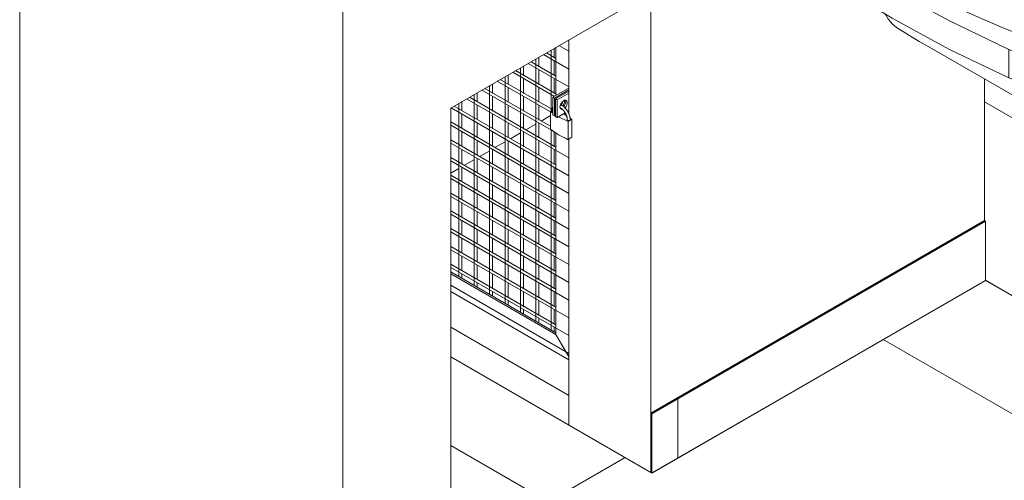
# Model space of a CAD drawing. Header units: millimetres. Extents: x 6528 to 21779, y 617 to 11154.
# Tile 79 of 106: x 16277 to 17633, y 4301 to 4936. Entities that reach past the tile are written whole.
import ezdxf

# ---------------------------------------------------------------- set-up
doc = ezdxf.new("R2010")
doc.units = ezdxf.units.MM
for name, color, linetype, lineweight in [('A-DOOR', 7, 'Continuous', 5), ('A-FLOR', 7, 'Continuous', 5), ('A-FLOR-PATT', 7, 'Continuous', 5), ('A-WALL', 7, 'Continuous', 5), ('A-WALL-PATT', 7, 'Continuous', 5), ('I-WALL', 7, 'Continuous', 5), ('P-SANR-FIXT', 7, 'Continuous', 5)]:
    doc.layers.add(name, color=color, linetype=linetype, lineweight=lineweight)

# ---------------------------------------------------------------- blocks, each defined once
blk = doc.blocks.new('PORTINHOLA PARA_258-ISO_020')
at = {"layer": 'A-DOOR'}
for p, q in [((17019.7, 4899.9), (17033.3, 4892.1)), ((16998.5, 4887.7), (17033.3, 4867.6)), ((17015.6, 4882.4), (17002.5, 4890)), ((17009.2, 4893.9), (17009.2, 4810.2)), ((17013.2, 4883.1), (17013.2, 4896.2)), ((17015.6, 4897.6), (17015.6, 4831.1)), ((16970.8, 4858.5), (16970.8, 4871.7)), ((16977.3, 4875.4), (17033.3, 4843.1)), ((17015.6, 4857.9), (16981.3, 4877.7)), ((16988, 4881.6), (16988, 4520.1)), ((16992, 4870.8), (16992, 4883.9)), ((17013.2, 4858.6), (17013.2, 4879.3)), ((16949.6, 4846.4), (16949.6, 4859.4)), ((16956.1, 4863.2), (17013.6, 4830)), ((17015.6, 4833.4), (16960.1, 4865.5)), ((16966.8, 4869.4), (16966.8, 4532.3)), ((16992, 4846.3), (16992, 4867)), ((16924.3, 4844.9), (16924.3, 4556.8)), ((16928.3, 4834.1), (16928.3, 4847.2)), ((16934.8, 4850.9), (17008.1, 4808.7)), ((17010.7, 4811.8), (16938.8, 4853.2)), ((16945.6, 4857.1), (16945.6, 4544.6)), ((16970.8, 4834), (16970.8, 4854.8)), ((17013.2, 4834.1), (17013.2, 4854.8)), ((16903.1, 4832.6), (16903.1, 4569.1)), ((16907.1, 4822.4), (16907.1, 4834.9)), ((16913.6, 4838.7), (17012.8, 4781.5)), ((17008.1, 4788.8), (16917.6, 4841)), ((16928.3, 4809.6), (16928.3, 4830.3)), ((16949.6, 4821.9), (16949.6, 4842.5)), ((16970.8, 4809.5), (16970.8, 4830.3)), ((16992, 4821.8), (16992, 4842.5)), ((17011.4, 4828.7), (17032.6, 4840.9)), ((17013.2, 4829.7), (17013.2, 4830.3)), ((17033.3, 4838.9), (17013.5, 4827.5)), ((17015.1, 4826.6), (17033.3, 4837.1)), ((17033.3, 4834.6), (17017.2, 4825.3)), ((17033.3, 4840.5), (17032.6, 4840.9)), ((16881.9, 4820.4), (16881.9, 4581.3)), ((16885.9, 4810.1), (16885.9, 4822.7)), ((16892.4, 4826.4), (17033.3, 4745.1)), ((17015.6, 4759.9), (16896.4, 4828.7)), ((16907.1, 4797.9), (16907.1, 4818)), ((16949.6, 4797.4), (16949.6, 4818)), ((16992, 4797.3), (16992, 4818)), ((17011.4, 4804.2), (17011.4, 4828.7)), ((17011.4, 4828.7), (17013.5, 4827.5)), ((17013.5, 4827.5), (17013.5, 4803)), ((17015.1, 4802.1), (17015.1, 4826.6)), ((17015.1, 4826.6), (17017.2, 4825.3)), ((17017.2, 4825.3), (17017.2, 4800.8)), ((17027.3, 4824.6), (17027.5, 4823.3)), ((16871.2, 4814.2), (17033.3, 4720.6)), ((17015.6, 4735.4), (16875.2, 4816.5)), ((16885.9, 4785.6), (16885.9, 4805.8)), ((16928.3, 4785.1), (16928.3, 4805.8)), ((16970.8, 4785), (16970.8, 4805.8)), ((17010.5, 4810.6), (17008.1, 4809.2)), ((17008.1, 4809.2), (17011.2, 4806.8)), ((17008.1, 4784.7), (17008.1, 4809.2)), ((17013.5, 4803), (17011.4, 4804.2)), ((17013.5, 4803), (17015.1, 4803.9)), ((17017.2, 4800.8), (17028.3, 4807.3)), ((17022, 4814.4), (17021.3, 4814.1)), ((17030.4, 4803.3), (17026.4, 4805.8)), ((17031.8, 4809.2), (17033.3, 4810.1)), ((17015.6, 4710.9), (16870.6, 4794.7)), ((16870.6, 4790.1), (17033.3, 4696.1)), ((16907.1, 4773.4), (16907.1, 4793.5)), ((16949.6, 4772.9), (16949.6, 4793.5)), ((16992, 4772.8), (16992, 4793.5)), ((17017.2, 4800.8), (17015.1, 4802.1)), ((17019.1, 4801.6), (17032.3, 4795.2)), ((17032.3, 4795.2), (17037.4, 4798.2)), ((17032.3, 4795.2), (17032.3, 4770.7)), ((17037.4, 4798.2), (17035.4, 4799.8)), ((17037.4, 4773.7), (17037.4, 4798.2)), ((16885.9, 4761.1), (16885.9, 4781.3)), ((16928.3, 4760.7), (16928.3, 4781.3)), ((16970.8, 4760.5), (16970.8, 4781.3)), ((17009.2, 4783.8), (17009.2, 4507.9)), ((17013.2, 4760.6), (17013.2, 4780.8)), ((17015.6, 4779.5), (17015.6, 4501.7)), ((17015.6, 4686.4), (16870.6, 4770.2)), ((16870.6, 4765.6), (17033.3, 4671.6)), ((16907.1, 4748.9), (16907.1, 4769)), ((16949.6, 4748.4), (16949.6, 4769)), ((16992, 4748.3), (16992, 4769)), ((17026.6, 4773.5), (17033.3, 4769.6)), ((17037.4, 4773.7), (17032.3, 4770.7)), ((16885.9, 4736.6), (16885.9, 4756.8)), ((16928.3, 4736.2), (16928.3, 4756.8)), ((16970.8, 4736.1), (16970.8, 4756.8)), ((17013.2, 4736.1), (17013.2, 4756.8)), ((17015.6, 4661.9), (16870.6, 4745.7)), ((16870.6, 4741.1), (17033.3, 4647.1)), ((16907.1, 4724.4), (16907.1, 4744.5)), ((16949.6, 4723.9), (16949.6, 4744.5)), ((16992, 4723.8), (16992, 4744.5)), ((16885.9, 4712.1), (16885.9, 4732.3)), ((16928.3, 4711.7), (16928.3, 4732.3)), ((16970.8, 4711.6), (16970.8, 4732.3)), ((17013.2, 4711.6), (17013.2, 4732.3)), ((17015.6, 4637.4), (16870.6, 4721.2)), ((16870.6, 4716.6), (17033.3, 4622.6)), ((16907.1, 4699.9), (16907.1, 4720)), ((16949.6, 4699.4), (16949.6, 4720)), ((16992, 4699.3), (16992, 4720)), ((17015.6, 4613), (16870.6, 4696.7)), ((16885.9, 4687.6), (16885.9, 4707.8)), ((16907.1, 4675.4), (16907.1, 4695.5)), ((16928.3, 4687.2), (16928.3, 4707.8)), ((16949.6, 4674.9), (16949.6, 4695.5)), ((16970.8, 4687.1), (16970.8, 4707.8)), ((16992, 4674.8), (16992, 4695.5)), ((17013.2, 4687.1), (17013.2, 4707.8)), ((16870.6, 4692.1), (17033.3, 4598.1)), ((16885.9, 4663.2), (16885.9, 4683.3)), ((16928.3, 4662.7), (16928.3, 4683.3)), ((16970.8, 4662.6), (16970.8, 4683.3)), ((17013.2, 4662.6), (17013.2, 4683.3)), ((17015.6, 4588.5), (16870.6, 4672.2)), ((16870.6, 4667.6), (17033.3, 4573.6)), ((16907.1, 4650.6), (16907.1, 4671.1)), ((16949.6, 4650.6), (16949.6, 4671.1)), ((16992, 4650.6), (16992, 4671.1)), ((16885.9, 4638.7), (16885.9, 4658.8)), ((16928.3, 4638.2), (16928.3, 4658.8)), ((16970.8, 4638.1), (16970.8, 4658.8)), ((17013.2, 4638.1), (17013.2, 4658.8)), ((17015.6, 4564), (16870.6, 4647.7)), ((16870.6, 4643.1), (17033.3, 4549.1)), ((16907.1, 4626.4), (16907.1, 4646.6)), ((16949.6, 4625.9), (16949.6, 4646.6)), ((16992, 4625.9), (16992, 4646.6)), ((16885.9, 4614.2), (16885.9, 4634.3)), ((16928.3, 4613.7), (16928.3, 4634.3)), ((16970.8, 4613.6), (16970.8, 4634.3)), ((17013.2, 4613.6), (17013.2, 4634.3)), ((17015.6, 4539.5), (16870.6, 4623.2)), ((16870.6, 4618.6), (17033.3, 4524.6)), ((16907.1, 4601.9), (16907.1, 4622.1)), ((16949.6, 4601.4), (16949.6, 4622.1)), ((16992, 4601.4), (16992, 4622.1)), ((16885.9, 4589.7), (16885.9, 4609.8)), ((16928.3, 4589.2), (16928.3, 4609.8)), ((16970.8, 4589.1), (16970.8, 4609.8)), ((17013.2, 4589.1), (17013.2, 4609.8)), ((17015.6, 4515), (16870.6, 4598.7)), ((16870.6, 4594.1), (17033.3, 4500.2)), ((16870.6, 4587.9), (17015.7, 4504.1)), ((16907.1, 4577.4), (16907.1, 4597.6)), ((16949.6, 4576.9), (16949.6, 4597.6)), ((16992, 4576.9), (16992, 4597.6)), ((17015.6, 4501.7), (16870.6, 4585.4)), ((16885.9, 4579), (16885.9, 4585.3)), ((16907.1, 4566.8), (16907.1, 4573.1)), ((16928.3, 4564.7), (16928.3, 4585.3)), ((16949.6, 4552.4), (16949.6, 4573.1)), ((16970.8, 4564.6), (16970.8, 4585.3)), ((16992, 4552.4), (16992, 4573.1)), ((17013.2, 4564.7), (17013.2, 4585.3)), ((16870.6, 4569.6), (17033.3, 4475.7)), ((16870.6, 4560.9), (17033.3, 4467)), ((16928.3, 4554.5), (16928.3, 4560.8)), ((16970.8, 4540.1), (16970.8, 4560.8)), ((17013.2, 4540.2), (17013.2, 4560.8)), ((16949.6, 4542.3), (16949.6, 4548.6)), ((16992, 4527.9), (16992, 4548.6)), ((16970.8, 4530), (16970.8, 4536.3)), ((17013.2, 4515.7), (17013.2, 4536.3)), ((16992, 4517.8), (16992, 4524)), ((17013.2, 4505.5), (17013.2, 4511.8)), ((17033.3, 4471.1), (17015.6, 4501.7)), ((17015.6, 4501.7), (17033.3, 4471.1))]:
    blk.add_line(p, q, dxfattribs=at)
for points in [[(17021.2, 4815.4, 0), (17021.4, 4817, 0), (17021.9, 4818.7, 0), (17022.7, 4820.3, 0), (17023.7, 4821.8, 0), (17024.9, 4823.1, 0), (17026.2, 4824, 0), (17027.5, 4824.6, 0), (17028.7, 4824.7, 0), (17029.7, 4824.4, 0), (17030.5, 4823.6, 0), (17031, 4822.5, 0), (17031.2, 4821.1, 0)], [(17021.9, 4818.6, 0), (17022.4, 4818.3, 0), (17022.9, 4818.1, 0), (17023.4, 4817.9, 0), (17023.9, 4817.6, 0), (17024.4, 4817.3, 0), (17024.9, 4817, 0), (17025.3, 4816.6, 0), (17025.8, 4816.3, 0), (17026.3, 4815.9, 0), (17026.7, 4815.5, 0), (17027.2, 4815.1, 0), (17027.6, 4814.7, 0), (17028, 4814.3, 0), (17028.5, 4813.8, 0), (17028.9, 4813.3, 0), (17029.3, 4812.9, 0), (17029.7, 4812.4, 0), (17030.1, 4811.9, 0), (17030.5, 4811.3, 0), (17030.8, 4810.8, 0), (17031.2, 4810.3, 0), (17031.5, 4809.7, 0), (17031.9, 4809.2, 0), (17032.2, 4808.6, 0), (17032.5, 4808.1, 0), (17032.8, 4807.5, 0), (17033.1, 4806.9, 0), (17033.3, 4806.3, 0), (17033.6, 4805.7, 0), (17033.8, 4805.1, 0), (17034, 4804.5, 0), (17034.2, 4803.9, 0), (17034.4, 4803.4, 0), (17034.6, 4802.8, 0), (17034.7, 4802.2, 0), (17034.9, 4801.6, 0), (17035, 4801, 0), (17035.1, 4800.4, 0), (17035.2, 4799.8, 0), (17035.2, 4799.2, 0), (17035.3, 4798.7, 0), (17035.3, 4798.1, 0), (17035.3, 4797.6, 0)], [(17022.9, 4818.1, 0), (17023.9, 4819.6, 0), (17024.7, 4821.2, 0), (17025.2, 4822.9, 0)], [(17027.5, 4823.3, 0), (17027.3, 4821.7, 0), (17026.8, 4820, 0), (17026, 4818.4, 0), (17025, 4816.9, 0)], [(17026.6, 4815.9, 0), (17027.6, 4817.5, 0), (17028.4, 4819.1, 0), (17028.9, 4820.8, 0), (17029.1, 4822.4, 0)], [(17031.2, 4821.1, 0), (17031, 4819.6, 0), (17030.5, 4817.9, 0), (17029.7, 4816.2, 0), (17028.7, 4814.7, 0), (17028.1, 4814.1, 0)], [(17029.1, 4822.4, 0), (17028.9, 4823.8, 0), (17028.5, 4824.7, 0)], [(17011.3, 4815.2, 0), (17011.1, 4814.8, 0), (17010.9, 4814.3, 0), (17010.7, 4813.8, 0), (17010.6, 4813.4, 0), (17010.4, 4812.8, 0), (17010.3, 4812.3, 0), (17010.2, 4811.8, 0), (17010.2, 4811.3, 0), (17010.1, 4810.7, 0), (17010.1, 4810.2, 0), (17010.1, 4809.8, 0)], [(17011.1, 4808.8, 0), (17010.7, 4809, 0), (17010.4, 4809.2, 0), (17010.2, 4809.5, 0), (17010.1, 4809.8, 0), (17010.2, 4810.1, 0), (17010.4, 4810.4, 0)], [(17021.1, 4814.5, 0), (17021.5, 4814.3, 0), (17021.9, 4814.1, 0), (17022.2, 4813.9, 0), (17022.6, 4813.7, 0), (17023, 4813.4, 0), (17023.3, 4813.1, 0), (17023.7, 4812.8, 0), (17024.1, 4812.5, 0), (17024.4, 4812.2, 0), (17024.8, 4811.8, 0), (17025.2, 4811.5, 0), (17025.5, 4811.1, 0), (17025.9, 4810.7, 0), (17026.2, 4810.3, 0), (17026.6, 4809.9, 0), (17026.9, 4809.5, 0), (17027.2, 4809, 0), (17027.5, 4808.6, 0), (17027.8, 4808.1, 0), (17028.1, 4807.6, 0), (17028.4, 4807.2, 0), (17028.7, 4806.7, 0), (17029, 4806.2, 0), (17029.2, 4805.7, 0), (17029.4, 4805.2, 0), (17029.7, 4804.7, 0), (17029.9, 4804.2, 0), (17030.1, 4803.7, 0), (17030.3, 4803.2, 0), (17030.4, 4802.7, 0), (17030.6, 4802.2, 0), (17030.7, 4801.7, 0), (17030.9, 4801.2, 0), (17031, 4800.7, 0), (17031.1, 4800.2, 0), (17031.2, 4799.8, 0), (17031.2, 4799.3, 0), (17031.3, 4798.9, 0), (17031.3, 4798.4, 0), (17031.3, 4798, 0), (17031.3, 4797.6, 0)], [(17024.9, 4812, 0), (17023.7, 4811.8, 0), (17022.7, 4812.2, 0), (17021.9, 4812.9, 0), (17021.4, 4814, 0), (17021.2, 4815.4, 0)], [(17021.8, 4813, 0), (17022.8, 4813.2, 0), (17023.3, 4813.4, 0)], [(17034.7, 4796.8, 0), (17034.3, 4796.6, 0), (17033.8, 4796.5, 0), (17033.3, 4796.4, 0), (17032.8, 4796.5, 0), (17032.3, 4796.6, 0), (17031.9, 4796.8, 0), (17031.6, 4797, 0), (17031.4, 4797.3, 0)], [(17035.3, 4797.6, 0), (17035.3, 4797.3, 0), (17035.1, 4797, 0), (17034.7, 4796.8, 0)], [(17032.3, 4770.7, 0), (17019.1, 4777.1, 0), (17008.1, 4784.7, 0)]]:
    blk.add_polyline3d(points, dxfattribs=at)
blk = doc.blocks.new('TANQUE EM MÁRMORE SINTÉTICO 34L E 1 BATEDOR - TQ_03_Branco Gelo GE17-2910475-ISO_02')
at = {"layer": 'P-SANR-FIXT'}
for p, q in [((17669.6, 5275.2), (17733.1, 5238.5)), ((17723, 5217.2), (17646.1, 5261.6)), ((17650.4, 5264.1), (17723, 5222.2)), ((17632.4, 5224.5), (17632.4, 5170.3)), ((17746.8, 5230.6), (17835.1, 5179.6)), ((17550.6, 5206.7), (17582.7, 5217.5)), ((17582.7, 5217.5), (17576.2, 5221.2)), ((17582.7, 5212.6), (17582.7, 5217.5)), ((17616.3, 5221.9), (17616.3, 5176.6)), ((17723, 5222.2), (17723, 5217.2)), ((17723.3, 5222), (17830.8, 5160)), ((17723.3, 5222), (17723.3, 5153.6)), ((17636.6, 5168.1), (17600.2, 5189.1)), ((17503.8, 5179.4), (17503.8, 5148.1)), ((17616.3, 5176.6), (17616.3, 5158.4)), ((17632.4, 5170.3), (17632.4, 5161)), ((17616.3, 5158.4), (17616.3, 5001.4)), ((17632.4, 5161), (17632.4, 4992.1)), ((17638.7, 5166.8), (17644.8, 5162.7)), ((17644.8, 5162.7), (17638.7, 5166.8)), ((17863.6, 5163.2), (17939.4, 5119.4)), ((17455.8, 5151.7), (17458.5, 5127.3)), ((17503.8, 5148.1), (17503.8, 5118.9)), ((17723.3, 5153.6), (17723.3, 4983)), ((17849.9, 5149), (17903, 5118.3)), ((17458.5, 5127.3), (17461.5, 5099.7)), ((17503.8, 5118.9), (17503.8, 5071.1)), ((17903, 5118.3), (17903, 5049.9)), ((17903.2, 5118.1), (17942.3, 5095.5)), ((17903.2, 5113.1), (17903.2, 5118.1)), ((17383, 5109.6), (17419.3, 5105)), ((17419.3, 5105), (17461.5, 5099.7)), ((17674, 5113.4), (17674, 4992.7)), ((17674, 4992.7), (17674, 5113.4)), ((17942.3, 5090.6), (17903.2, 5113.1)), ((17962.7, 5105.9), (17994.9, 5087.4)), ((17356, 5092.3), (17355.3, 5093.7)), ((17356, 5092.3), (17416.6, 5096.5)), ((17416.6, 5096.5), (17461.5, 5099.7)), ((17326.9, 5077.4), (17336, 5070)), ((17962.9, 5083.7), (17994.9, 5065.2)), ((17994.9, 5060.2), (17962.9, 5078.7)), ((17315.3, 5070.6), (17315.3, 5062.8)), ((17336, 5070), (17336, 5030.7)), ((17903, 5041.1), (17903, 5049.9)), ((17932.4, 5015.6), (17895.2, 5037.1)), ((17994.9, 5043.1), (17947.4, 5015.6)), ((17994.9, 5030.1), (17779.3, 4905.7)), ((17674, 4992.7), (17766.1, 4939.6)), ((17766.1, 4939.6), (17674, 4992.7)), ((17723.3, 4983), (17781.9, 4949.2)), ((17764, 4855.3), (17958.5, 4967.6)), ((17968.3, 4976.6), (17964, 4979)), ((17976.4, 4968.8), (17977.1, 4967.7)), ((17949, 4964.3), (17758.1, 4854.1)), ((17779.3, 4866.4), (17949, 4964.3)), ((17469.5, 4943.5), (17470, 4942.3)), ((17982.8, 4935.1), (17973.1, 4834.1)), ((17520, 4903.7), (17791.4, 4747)), ((17678.2, 4906.2), (17694, 4905.4)), ((17639.7, 4894.7), (17639.7, 4855.4)), ((17714.1, 4844.6), (17714.1, 4883.9)), ((17819.7, 4745.5), (17801.1, 4876.7)), ((17755.3, 4855.7), (17758.1, 4854.1)), ((17758.1, 4854.1), (17764, 4855.3)), ((17963.4, 4816.7), (17817.8, 4732.6)), ((17817.9, 4732.7), (17963.7, 4816.9)), ((17964, 4816.4), (17981.6, 4810.2))]:
    blk.add_line(p, q, dxfattribs=at)
for points in [[(17632.4, 5224.5, 0), (17624.3, 5223.3, 0), (17616.3, 5221.9, 0)], [(17723, 5217.2, 0), (17701.9, 5223.2, 0), (17679.1, 5226.5, 0), (17655.5, 5226.9, 0), (17632.4, 5224.5, 0)], [(17616.3, 5221.9, 0), (17599.3, 5217.4, 0), (17582.7, 5212.6, 0)], [(17723, 5222.2, 0), (17723.1, 5222.1, 0), (17723.3, 5222, 0)], [(17503.8, 5148.1, 0), (17540.7, 5163.8, 0), (17580, 5177.4, 0)], [(17580, 5177.4, 0), (17540.7, 5163.8, 0), (17503.8, 5148.1, 0)], [(17580, 5177.4, 0), (17592.4, 5178.9, 0), (17604.6, 5178.6, 0), (17616.3, 5176.6, 0)], [(17616.3, 5176.6, 0), (17604.6, 5178.6, 0), (17592.4, 5178.9, 0), (17580, 5177.4, 0)], [(17616.3, 5176.6, 0), (17624.5, 5173.9, 0), (17632.4, 5170.3, 0)], [(17632.4, 5170.3, 0), (17624.5, 5173.9, 0), (17616.3, 5176.6, 0)], [(17644.8, 5162.7, 0), (17653.9, 5154.9, 0), (17661.9, 5145.8, 0), (17668.3, 5135.7, 0), (17672.5, 5124.8, 0), (17674, 5113.4, 0)], [(17674, 5113.4, 0), (17672.5, 5124.8, 0), (17668.3, 5135.7, 0), (17661.9, 5145.8, 0), (17653.9, 5154.9, 0), (17644.8, 5162.7, 0)], [(17458.5, 5127.3, 0), (17480.8, 5138, 0), (17503.8, 5148.1, 0)], [(17503.8, 5148.1, 0), (17480.8, 5138, 0), (17458.5, 5127.3, 0)], [(17419.3, 5105, 0), (17438.3, 5116.5, 0), (17458.5, 5127.3, 0)], [(17458.5, 5127.3, 0), (17438.3, 5116.5, 0), (17419.3, 5105, 0)], [(17461.5, 5099.7, 0), (17466.1, 5101.9, 0), (17470.7, 5104.1, 0), (17475.3, 5106.3, 0), (17480, 5108.5, 0), (17484.7, 5110.6, 0), (17489.5, 5112.7, 0), (17494.2, 5114.8, 0), (17499, 5116.9, 0), (17503.8, 5118.9, 0)], [(17903, 5118.3, 0), (17903.1, 5118.2, 0), (17903.2, 5118.1, 0)], [(17416.6, 5096.5, 0), (17416, 5098, 0), (17415.8, 5099.5, 0), (17416.1, 5101, 0), (17416.8, 5102.5, 0), (17417.9, 5103.8, 0), (17419.3, 5105, 0)], [(17419.3, 5105, 0), (17417.9, 5103.8, 0), (17416.8, 5102.5, 0), (17416.1, 5101, 0), (17415.8, 5099.5, 0), (17416, 5098, 0), (17416.6, 5096.5, 0)], [(17915.8, 5060.9, 0), (17920.1, 5074.2, 0), (17919.3, 5087.8, 0), (17913.6, 5101, 0), (17903.2, 5113.1, 0)], [(17678.2, 4906.2, 0), (17630.7, 4924.8, 0), (17584.9, 4944.8, 0), (17541.2, 4966.3, 0), (17499.5, 4989, 0), (17460, 5013.1, 0), (17422.9, 5038.4, 0), (17388.2, 5064.8, 0), (17356, 5092.3, 0)], [(17723.5, 4915.6, 0), (17700.1, 4926.3, 0), (17647.9, 4951.8, 0), (17597.5, 4978.5, 0), (17549.2, 5006.3, 0), (17502.8, 5035.3, 0), (17458.6, 5065.4, 0), (17416.6, 5096.5, 0)], [(17416.6, 5096.5, 0), (17458.6, 5065.4, 0), (17502.8, 5035.3, 0), (17549.2, 5006.3, 0), (17597.5, 4978.5, 0), (17647.9, 4951.8, 0), (17700.1, 4926.3, 0), (17723.5, 4915.6, 0)], [(17748.6, 4929.4, 0), (17704, 4952.5, 0), (17652.8, 4980.4, 0), (17602.9, 5009.1, 0), (17554.3, 5038.6, 0), (17507.2, 5068.8, 0), (17461.5, 5099.7, 0)], [(17336, 5030.7, 0), (17324.8, 5040.2, 0), (17317.8, 5050.9, 0), (17315.3, 5062.3, 0), (17315.3, 5062.8, 0)], [(17336, 5070, 0), (17405, 5022.3, 0), (17478.8, 4977.1, 0)], [(17911.4, 5051.5, 0), (17913.8, 5056.2, 0), (17915.8, 5060.9, 0)], [(17898.1, 5035.4, 0), (17903.6, 5041.8, 0), (17911.4, 5051.5, 0)], [(17895.2, 5037.1, 0), (17871, 5013.6, 0), (17843, 4991.6, 0)], [(17478.8, 4937.8, 0), (17405, 4983, 0), (17336, 5030.7, 0)], [(17947.4, 5015.6, 0), (17945.2, 5014.7, 0), (17942.6, 5014.1, 0), (17939.9, 5013.8, 0), (17937.1, 5014.1, 0), (17934.6, 5014.7, 0), (17932.4, 5015.6, 0)], [(17674, 4992.7, 0), (17653.1, 4992.7, 0), (17634.9, 4990.8, 0)], [(17723.3, 4983, 0), (17699.7, 4989.6, 0), (17674, 4992.7, 0)], [(17843, 4991.6, 0), (17823.8, 4977, 0), (17803.5, 4963, 0)], [(17478.8, 4977.1, 0), (17557.1, 4934.5, 0), (17639.7, 4894.7, 0)], [(17949, 4964.3, 0), (17965, 4968.9, 0), (17979.6, 4968.3, 0), (17992, 4962.7, 0), (17995.2, 4959.9, 0)], [(17958.5, 4967.6, 0), (17953.8, 4966.2, 0), (17949, 4964.3, 0)], [(17977.9, 4966.4, 0), (17982.5, 4952.5, 0), (17982.8, 4935.1, 0)], [(17803.5, 4963, 0), (17774.6, 4944.6, 0), (17744.4, 4926.9, 0), (17712.9, 4909.9, 0)], [(17470, 4942.3, 0), (17473.8, 4935.9, 0), (17478.9, 4930, 0), (17485, 4924.8, 0)], [(17639.7, 4855.4, 0), (17557.1, 4895.2, 0), (17478.8, 4937.8, 0)], [(17485, 4924.8, 0), (17516.3, 4905.8, 0), (17520.5, 4903.4, 0)], [(17712.9, 4909.9, 0), (17707.8, 4907.9, 0), (17702.3, 4906.4, 0), (17696.4, 4905.5, 0), (17690.3, 4905.1, 0), (17684.2, 4905.4, 0), (17678.2, 4906.2, 0)], [(17714.1, 4883.9, 0), (17749.2, 4892.3, 0), (17779.3, 4905.7, 0)], [(17639.7, 4894.7, 0), (17656.1, 4888.2, 0), (17674.7, 4884.2, 0), (17694.4, 4882.7, 0), (17714.1, 4883.9, 0)], [(17779.3, 4866.4, 0), (17749.2, 4853, 0), (17714.1, 4844.6, 0)], [(17714.1, 4844.6, 0), (17694.4, 4843.4, 0), (17674.7, 4844.9, 0), (17656.1, 4848.9, 0), (17639.7, 4855.4, 0)], [(17973.1, 4834.1, 0), (17971.4, 4826.6, 0), (17968.1, 4820.6, 0), (17963.4, 4816.7, 0)], [(17981.6, 4810.2, 0), (17988.7, 4807.1, 0), (17994.9, 4806.5, 0)], [(17791.4, 4747, 0), (17794.2, 4745.4, 0), (17817.8, 4732.6, 0)], [(17817.8, 4732.6, 0), (17818.8, 4733.8, 0), (17819.5, 4736.3, 0), (17819.9, 4740.3, 0)], [(17819.9, 4740.3, 0), (17819.9, 4742.8, 0), (17819.7, 4745.5, 0)]]:
    blk.add_polyline3d(points, dxfattribs=at)

msp = doc.modelspace()

# ---------------------------------------------------------------- hatches: boundary and pattern name
at = {"layer": 'A-FLOR-PATT', "true_color": 0x787878}
h = msp.add_hatch(dxfattribs=at)
h.set_pattern_fill('FP_1', color=8, style=0, pattern_type=2)
h.set_pattern_definition([(150, (12762.3, 5250.67), (-424.264, -244.95), []), (210, (12762.3, 5250.67), (424.264, -244.95), [])])
h.paths.add_polyline_path([(16870.6, 2919.6), (18108, 3634), (17993.5, 3700.3), (17993.5, 3781.8), (17994.9, 3782.6), (17994.9, 4171.9), (17945.4, 4143.8), (17944, 4144.1), (17859.6, 4193.3), (17859.6, 4195.8), (17860.4, 4196.5), (17860.6, 4197.5), (17944.4, 4245.9), (17946.6, 4245.8), (17994.9, 4217.9), (17994.9, 4352.5), (17607.5, 4576.2), (17147.9, 4310.8), (16870.6, 4470.9), (16870.6, 3039.3)])
h.paths.add_polyline_path([(17939.2, 4179.2), (17953.2, 4179.2), (17965.5, 4183.3), (17963.4, 4184.6), (17951.9, 4181.1), (17937.6, 4181.5), (17927.4, 4184.6), (17924.8, 4183), (17937.6, 4179.2)])
h.paths.add_polyline_path([(17945.4, 4183.2), (17959.8, 4186.6), (17957.7, 4187.8), (17944.7, 4185.5), (17933.1, 4187.8), (17930.8, 4186.3), (17944.7, 4183.4)])
h.paths.add_polyline_path([(17921, 4185), (17923.9, 4187), (17918.7, 4192.9), (17918.7, 4201.1), (17923.9, 4207.4), (17921, 4209), (17913.8, 4201.1), (17913.9, 4192.8), (17919.8, 4186.3)])
h.paths.add_polyline_path([(17969.8, 4185), (17977, 4192.9), (17976.9, 4201.1), (17969.8, 4209), (17966.9, 4206.9), (17972.1, 4201.1), (17972.1, 4192.8), (17966.9, 4186.6), (17969, 4185.4)])
h.paths.add_polyline_path([(17945.4, 4187.9), (17954.1, 4189.9), (17951.9, 4191.1), (17945.4, 4189.9), (17938.8, 4191.1), (17936.3, 4189.7), (17943.1, 4188.3)])
h.paths.add_polyline_path([(17964.1, 4188.2), (17969.4, 4197.4), (17964.1, 4205.7), (17961, 4203.7), (17964.9, 4196.6), (17961.3, 4189.9), (17963.4, 4188.6)])
h.paths.add_polyline_path([(17926.7, 4188.2), (17929.8, 4190.3), (17925.9, 4197.4), (17929.5, 4204.1), (17926.7, 4205.7), (17921.4, 4196.6), (17925.9, 4189.5)])
h.paths.add_polyline_path([(17932.4, 4191.5), (17935.5, 4193.6), (17933.9, 4197.4), (17935.6, 4200.6), (17932.4, 4202.4), (17929, 4197.2), (17931.2, 4193.6)])
h.paths.add_polyline_path([(17958.4, 4191.5), (17961.6, 4197.6), (17960.8, 4198.6), (17959.8, 4200.1), (17958.4, 4202.4), (17955.3, 4200.4), (17956.9, 4196.6), (17955.2, 4193.4), (17957.7, 4191.9)])
h.paths.add_polyline_path([(17881.7, 4196.7), (17882.2, 4196.7), (17882.9, 4198.5), (17881.9, 4197.1)])
h.paths.add_polyline_path([(17882.1, 4196), (17881.7, 4196.7), (17881.7, 4196.5)])
h.paths.add_polyline_path([(17938.8, 4202.8), (17945.4, 4204), (17952, 4202.8), (17954.5, 4204.3), (17945.4, 4206.1), (17936.6, 4204.1), (17937.2, 4203.7)])
h.paths.add_polyline_path([(17933.1, 4206.1), (17945.4, 4208.6), (17957.7, 4206.1), (17960.2, 4207.6), (17945.3, 4210.7), (17931, 4207.4), (17932.4, 4206.5)])
h.paths.add_polyline_path([(17963.4, 4209.4), (17966, 4210.9), (17951.9, 4214.8), (17937.2, 4214.7), (17925.3, 4210.6), (17927.4, 4209.4), (17938.9, 4212.8), (17953.2, 4212.4), (17962, 4209.8)])
at = {"layer": 'A-WALL-PATT', "true_color": 0x808080}
h = msp.add_hatch(dxfattribs=at)
h.set_pattern_fill('FP_24', color=8, style=0, pattern_type=2)
h.set_pattern_definition([(330, (18277.74, 4679.12), (0.0004, 244.95), []), (90, (18277.74, 4679.12), (-282.84, 163.3), [])])
h.paths.add_polyline_path([(17994.9, 4352.5), (17994.9, 4806.5), (17988.7, 4807.1), (17967.3, 4815.8), (17963.9, 4817.1), (17963.4, 4816.7), (17817.8, 4732.6), (17785, 4750.7), (17606.1, 4854), (17606.1, 4658.7), (17607.5, 4657.8), (17607.5, 4576.2)])
h.paths.add_polyline_path([(17994.9, 5087.4), (17994.9, 5463), (17669.6, 5275.2), (17733.1, 5238.5), (17733.1, 5240.5), (17733.6, 5241), (17757.1, 5258.6), (17759.1, 5258.5), (17857.4, 5226.1), (17857.4, 5224.8), (17862.1, 5230.2), (17873.2, 5229.4), (17884.4, 5222.8), (17889, 5214.4), (17873.7, 5183.3), (17910.1, 5171.1), (17929.2, 5161.7), (17944.5, 5147.5), (17954.9, 5135.3), (17960.9, 5120.4), (17962.9, 5105.9), (17971.4, 5101)])
h.paths.add_polyline_path([(17903, 5109.7), (17903.1, 5118.2), (17903, 5118.3), (17903, 5113.1)])
h.paths.add_polyline_path([(17939.4, 5119.4), (17937.7, 5123.7), (17931.9, 5132.7), (17921, 5142.7), (17915.2, 5147), (17896.1, 5154.2), (17864.4, 5164.7), (17863.7, 5163.1), (17938.1, 5120.2)])
h.paths.add_polyline_path([(17835.1, 5179.6), (17850.9, 5211.5), (17761, 5240.8), (17759.4, 5240.2), (17746.8, 5230.6), (17834.3, 5180.1)])
at = {"layer": 'A-WALL-PATT', "true_color": 0x787878}
h = msp.add_hatch(dxfattribs=at)
h.set_pattern_fill('FP_28', color=8, style=0, pattern_type=2)
h.set_pattern_definition([(210, (17606.06, 4658.67), (424.26, -244.95), []), (330, (17606.06, 4658.67), (424.26, 244.95), [])])
h.paths.add_polyline_path([(17147.9, 4392.5), (17607.5, 4657.8), (17606.1, 4658.7), (17146.4, 4393.3)])
h = msp.add_hatch(dxfattribs=at)
h.set_pattern_fill('FP_27', color=8, style=0, pattern_type=2)
h.set_pattern_definition([(30, (18031.74, 4821.15), (6e-05, 489.9), []), (90, (18031.74, 4821.15), (-424.26, -244.95), [])])
h.paths.add_polyline_path([(17147.9, 4310.8), (17607.5, 4576.2), (17607.5, 4657.8), (17147.9, 4392.5)])

# ---------------------------------------------------------------- linework, layer by layer
at = {"layer": 'A-FLOR'}
for p, q in [((17008.1, 4803.4), (16995.3, 4796)), ((16988.1, 4791.8), (16974.1, 4783.8)), ((16966.8, 4779.6), (16952.9, 4771.5)), ((16945.6, 4767.3), (16931.6, 4759.3)), ((16924.4, 4755.1), (16910.4, 4747)), ((16903.2, 4742.9), (16889.6, 4735)), ((16882, 4730.6), (16870.6, 4724)), ((17994.9, 4352.5), (17607.5, 4576.2)), ((16870.6, 4511.7), (17033.3, 4417.8)), ((17146.4, 4311.7), (16870.6, 4470.9)), ((17033.3, 4417.8), (17033.3, 4377))]:
    msp.add_line(p, q, dxfattribs=at)
at = {"layer": 'A-WALL'}
for p, q in [((17146.4, 4393.3), (17606.1, 4658.7)), ((17607.5, 4657.8), (17147.9, 4392.5)), ((17606.1, 4658.7), (17607.5, 4657.8)), ((17607.5, 4657.8), (17607.5, 4576.2)), ((17147.9, 4310.8), (17607.5, 4576.2)), ((17147.9, 4392.5), (17146.4, 4393.3)), ((17146.4, 4393.3), (17146.4, 4311.7)), ((17147.9, 4310.8), (17147.9, 4392.5)), ((17146.4, 4311.7), (17147.9, 4310.8))]:
    msp.add_line(p, q, dxfattribs=at)
at = {"layer": 'I-WALL'}
for p, q in [((16870.6, 4813.8), (18108, 5528.3)), ((16276.7, 5164.8), (16276.7, 3058.3)), ((16722.1, 5013.9), (16722.1, 2817.5)), ((17146.4, 4973.1), (17146.4, 4393.3)), ((17033.3, 4806.1), (17033.3, 4907.8)), ((17606.1, 4854), (17606.1, 4658.7)), ((16870.6, 2919.6), (16870.6, 4813.8)), ((17033.3, 4417.8), (17033.3, 4771))]:
    msp.add_line(p, q, dxfattribs=at)

# ---------------------------------------------------------------- block references
at = {"layer": 'A-DOOR'}
msp.add_blockref('PORTINHOLA PARA_258-ISO_020', (0, 0), dxfattribs=at)
at = {"layer": 'P-SANR-FIXT'}
msp.add_blockref('TANQUE EM MÁRMORE SINTÉTICO 34L E 1 BATEDOR - TQ_03_Branco Gelo GE17-2910475-ISO_02', (0, 0), dxfattribs=at)

doc.saveas('drawing.dxf')
